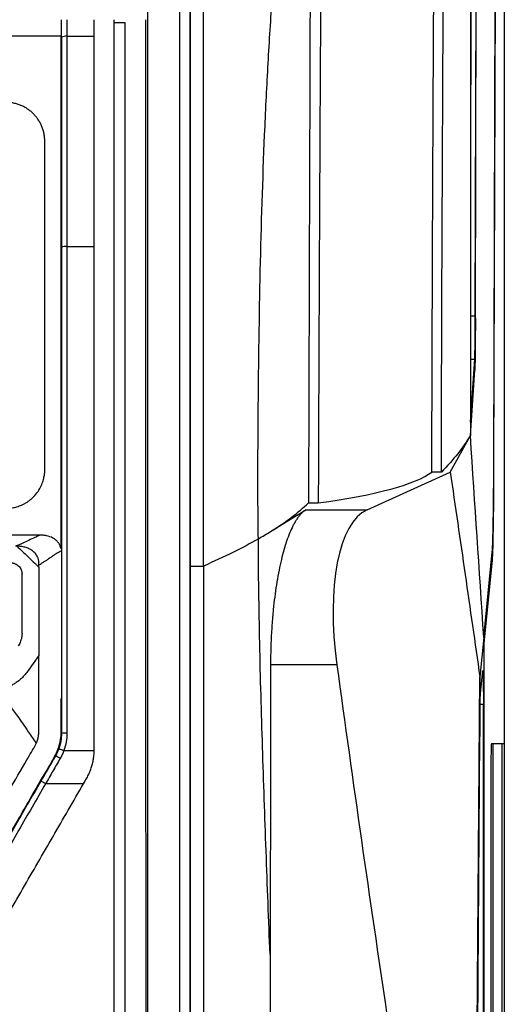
# Model space of a CAD drawing. Header units: millimetres. Extents: x -1263 to 1500, y -1080 to 1468.
# Tile 103 of 166: x 340 to 383, y 220 to 309. Entities that reach past the tile are written whole.
import ezdxf

# ---------------------------------------------------------------- set-up
doc = ezdxf.new("R2010")
doc.units = ezdxf.units.MM

msp = doc.modelspace()

# ---------------------------------------------------------------- linework, layer by layer
at = {"color": 7, "linetype": 'Continuous', "lineweight": 25}
for p, q in [((383.377, 463.305), (383.377, -185.695)), ((382.432, 269.203), (382.93, 430.922)), ((382.449, 269.03), (382.947, 430.87)), ((383.36, 431.283), (383.36, 243.805)), ((380.771, 282.204), (381.098, 418.379)), ((380.76, 282.412), (381.082, 416.569)), ((343.457, 307.555), (343.457, 309.138)), ((343.407, 307.638), (343.457, 307.638)), ((343.957, 307.638), (346.407, 307.638)), ((343.957, 288.672), (346.407, 288.672)), ((380.33, 272.822), (380.714, 278.52)), ((380.318, 271.636), (380.716, 277.534)), ((378.504, 268.332), (380.318, 271.636)), ((371.008, 264.933), (378.504, 268.332)), ((377.704, 268.332), (376.846, 268.332)), ((365.492, 264.933), (371.008, 264.933)), ((365.725, 265.547), (366.609, 265.547)), ((381.528, 253.391), (382.29, 261.092)), ((341.408, 259.742), (341.422, 259.94)), ((355.059, 259.851), (355.052, 259.851)), ((355.059, 259.851), (356.259, 259.851)), ((381.545, 252.55), (382.293, 260.107)), ((381.528, 253.391), (381.178, 249.855)), ((381.528, 252.55), (381.545, 252.55)), ((341.408, 251.782), (340.401, 250.344)), ((368.282, 250.923), (362.307, 250.923)), ((380.762, 193.041), (381.178, 249.855)), ((381.231, 248.377), (381.43, 250.39)), ((381.176, 244.459), (381.192, 246.572)), ((380.801, 193.194), (381.176, 244.459)), ((383.36, 243.805), (382.217, 243.805)), ((383.163, 243.801), (382.36, 243.787)), ((382.36, 162.822), (382.36, 243.787)), ((383.36, 243.805), (383.163, 243.801)), ((383.163, 243.801), (383.163, 162.808)), ((343.681, 243.212), (346.408, 243.212)), ((346.408, 243.212), (346.408, 243.213)), ((382.164, 240.805), (382.164, 165.805)), ((345.449, 240.212), (342.029, 240.212))]:
    msp.add_line(p, q, dxfattribs=at)
at = {"color": 250, "linetype": 'Continuous', "lineweight": 25}
for p, q in [((380.334, 282.412), (380.76, 282.412)), ((380.332, 278.52), (380.714, 278.52)), ((382.193, 260.107), (382.293, 260.107)), ((381.201, 247.382), (381.492, 247.382))]:
    msp.add_line(p, q, dxfattribs=at)
at = {"color": 7, "linetype": 'Continuous', "lineweight": 25, "flags": 128}
for points in [[(362.307, 262.959), (364.091, 264.064), (365.492, 264.933)], [(361.208, 262.309), (361.209, 262.309), (361.21, 262.31)]]:
    msp.add_lwpolyline(points, dxfattribs=at)
at = {"color": 7, "linetype": 'Continuous', "lineweight": 25}
for centre, radius, start, end in [((343.835, 306.827), 0.82, 81.48104, 117.48143), ((343.834, 287.673), 1.007, 82.99524, 111.99325), ((343.833, 242.504), 2.275, 86.86019, 99.5001), ((341.894, 240.218), 2.705, 57.47049, 67.81115)]:
    msp.add_arc(centre, radius, start, end, dxfattribs=at)
for centre, major_axis, ratio, start_param, end_param in [((382.26, 270.94), (0, 11), 0.017455, 3.316126, 4.537856), ((374.331, 250.138), (-2.795, 14.962), 0.384173, 0.094149, 1.446803), ((423.067, 218.648), (0, 2380), 0.017455, 1.556198, 1.63122), ((423.067, 218.648), (0, 2379), 0.017455, 1.556546, 1.728872), ((852.235, 188.149), (-223.637, 1196.92), 0.384173, 1.446803, 1.473162), ((419.57, 201.558), (0, 2200), 0.017455, 1.548841, 1.551295)]:
    msp.add_ellipse(centre, major_axis=major_axis, ratio=ratio, start_param=start_param, end_param=end_param, dxfattribs=at)
for points, knots in [([(367.727, 415.939), (367.716, 415.002), (367.695, 413.127), (367.663, 410.313), (367.631, 407.498), (367.6, 404.682), (367.57, 401.864), (367.54, 399.046), (367.51, 396.225), (367.481, 393.404), (367.452, 390.581), (367.424, 387.757), (367.396, 384.932), (367.368, 382.106), (367.341, 379.279), (367.314, 376.451), (367.288, 373.621), (367.262, 370.791), (367.237, 367.959), (367.212, 365.127), (367.187, 362.293), (367.163, 359.459), (367.14, 356.623), (367.116, 353.787), (367.094, 350.95), (367.071, 348.112), (367.049, 345.273), (367.028, 342.434), (367.007, 339.593), (366.986, 336.752), (366.966, 333.91), (366.946, 331.068), (366.927, 328.225), (366.908, 325.381), (366.889, 322.536), (366.871, 319.691), (366.853, 316.845), (366.836, 313.999), (366.819, 311.152), (366.803, 308.304), (366.787, 305.457), (366.771, 302.608), (366.756, 299.759), (366.742, 296.91), (366.728, 294.061), (366.714, 291.211), (366.7, 288.36), (366.687, 285.509), (366.675, 282.658), (366.663, 279.807), (366.651, 276.956), (366.64, 274.104), (366.629, 271.252), (366.619, 268.4), (366.612, 266.498), (366.609, 265.547)], [0, 0, 0, 0, 0.018935, 0.037868, 0.056798, 0.075725, 0.09465, 0.113572, 0.132491, 0.151408, 0.170323, 0.189235, 0.208144, 0.22705, 0.245954, 0.264856, 0.283755, 0.302651, 0.321545, 0.340436, 0.359324, 0.37821, 0.397094, 0.415975, 0.434853, 0.453728, 0.472601, 0.491472, 0.51034, 0.529205, 0.548068, 0.566928, 0.585785, 0.60464, 0.623493, 0.642343, 0.66119, 0.680035, 0.698877, 0.717716, 0.736553, 0.755387, 0.774219, 0.793048, 0.811875, 0.830699, 0.849521, 0.86834, 0.887156, 0.90597, 0.924781, 0.94359, 0.962396, 0.981199, 1, 1, 1, 1]), ([(380.933, 415.973), (380.915, 415.548), (380.838, 413.733), (380.714, 409.895), (380.602, 405.506), (380.539, 403.331), (380.52, 402.065), (380.508, 400.097), (380.502, 397.361), (380.479, 386.582), (380.436, 369.103), (380.394, 344.649), (380.362, 320.834), (380.339, 296.881), (380.333, 280.842), (380.33, 272.822)], [0, 0, 0, 0, 0.029159, 0.12442, 0.205032, 0.220741, 0.230543, 0.240329, 0.259864, 0.279496, 0.434502, 0.575477, 0.716452, 0.858226, 1, 1, 1, 1]), ([(380.759, 412.201), (380.705, 410.442), (380.638, 408.25), (380.56, 405.097), (380.519, 403.792), (380.496, 400.407), (380.49, 396.713), (380.48, 393.048), (380.472, 389.357), (380.45, 380.136), (380.417, 364.395), (380.378, 342.049), (380.348, 318.657), (380.327, 295.178), (380.321, 279.485), (380.318, 271.636)], [0, 0, 0, 0, 0.097772, 0.121872, 0.145793, 0.169023, 0.193122, 0.217226, 0.241326, 0.265423, 0.397907, 0.548399, 0.698878, 0.849395, 1, 1, 1, 1]), ([(376.846, 268.332), (376.849, 269.216), (376.853, 270.984), (376.861, 273.636), (376.868, 276.288), (376.877, 278.939), (376.886, 281.591), (376.895, 284.242), (376.905, 286.892), (376.915, 289.542), (376.926, 292.192), (376.938, 294.841), (376.95, 297.49), (376.962, 300.138), (376.975, 302.786), (376.989, 305.433), (377.003, 308.079), (377.017, 310.724), (377.032, 313.369), (377.048, 316.013), (377.064, 318.657), (377.08, 321.299), (377.097, 323.941), (377.115, 326.582), (377.133, 329.221), (377.151, 331.86), (377.171, 334.498), (377.205, 339.104), (377.256, 345.675), (377.329, 354.202), (377.406, 362.717), (377.49, 371.214), (377.578, 379.693), (377.672, 388.151), (377.751, 394.902), (377.812, 399.961), (377.847, 402.765), (377.868, 404.447), (377.876, 405.001)], [0, 0, 0, 0, 0.019202, 0.038407, 0.057614, 0.076823, 0.096034, 0.115248, 0.134463, 0.153681, 0.172902, 0.192124, 0.211349, 0.230576, 0.249805, 0.269037, 0.288271, 0.307507, 0.326745, 0.345986, 0.365229, 0.384474, 0.403721, 0.422971, 0.442223, 0.461477, 0.480733, 0.499992, 0.56241, 0.624871, 0.687375, 0.749921, 0.8124, 0.874933, 0.937458, 0.962473, 0.987622, 1, 1, 1, 1]), ([(356.259, 259.851), (356.259, 276.95), (356.259, 294.022), (356.259, 328.021), (356.259, 344.947), (356.259, 361.755)], [0, 0, 0, 0, 0.5, 0.5, 1, 1, 1, 1]), ([(351.207, 360.547), (351.207, 329.684), (351.208, 298.524), (351.209, 235.991), (351.209, 204.618), (351.21, 173.33)], [0, 0, 0, 0, 0.5, 0.5, 1, 1, 1, 1]), ([(354.103, 360.547), (354.103, 343.909), (354.103, 327.185), (354.103, 302.015), (354.103, 289.409), (354.104, 276.779), (354.104, 268.355), (354.104, 264.141), (354.104, 259.925)], [0, 0, 0, 0, 0.5, 0.5, 0.75, 0.875, 0.875, 1, 1, 1, 1]), ([(355.052, 259.851), (355.052, 268.29), (355.052, 276.72), (355.053, 293.563), (355.053, 301.974), (355.054, 318.766), (355.054, 327.15), (355.055, 343.879), (355.055, 352.225), (355.056, 360.551)], [0, 0, 0, 0, 0.25, 0.25, 0.5, 0.5, 0.75, 0.75, 1, 1, 1, 1]), ([(361.208, 262.309), (361.176, 264.419), (361.167, 266.515), (361.173, 270.693), (361.189, 272.773), (361.247, 279.006), (361.308, 283.144), (361.499, 291.375), (361.63, 295.466), (361.899, 301.553), (362.001, 303.574), (362.229, 307.599), (362.355, 309.605), (362.762, 315.541), (363.072, 319.408), (363.554, 325.127), (363.718, 327.019), (364.047, 330.782), (364.213, 332.65), (364.539, 336.376), (364.699, 338.236), (364.922, 341.043), (364.993, 341.981), (365.131, 343.866), (365.197, 344.812), (365.387, 347.659), (365.507, 349.565), (365.688, 352.406), (365.749, 353.35), (365.874, 355.223), (365.939, 356.153), (366.009, 357.067)], [0, 0, 0, 0, 0.0625, 0.0625, 0.125, 0.125, 0.25, 0.25, 0.375, 0.375, 0.4375, 0.4375, 0.5, 0.5, 0.625, 0.625, 0.6875, 0.6875, 0.75, 0.75, 0.8125, 0.8125, 0.84375, 0.84375, 0.875, 0.875, 0.9375, 0.9375, 0.96875, 0.96875, 1, 1, 1, 1]), ([(366.009, 357.067), (365.968, 341.9), (365.92, 326.685), (365.823, 296.163), (365.774, 280.871), (365.725, 265.547)], [0, 0, 0, 0, 0.5, 0.5, 1, 1, 1, 1]), ([(348.209, 182.818), (348.208, 203.899), (348.208, 225.024), (348.207, 267.189), (348.207, 288.228), (348.207, 309.138)], [0, 0, 0, 0, 0.5, 0.5, 1, 1, 1, 1]), ([(351.029, 309.138), (351.03, 308.206), (351.031, 306.353), (351.032, 303.589), (351.033, 300.857), (351.034, 298.158), (351.035, 295.491), (351.036, 292.857), (351.037, 290.255), (351.038, 287.686), (351.039, 285.15), (351.04, 282.646), (351.041, 280.176), (351.041, 277.738), (351.043, 273.302), (351.044, 266.85), (351.046, 258.365), (351.048, 249.868), (351.049, 242.455), (351.05, 236.131), (351.051, 230.901), (351.051, 225.669), (351.051, 220.436), (351.051, 215.202), (351.052, 209.968), (351.051, 204.733), (351.051, 199.498), (351.051, 194.263), (351.051, 189.029), (351.05, 183.795), (351.049, 178.561), (351.049, 175.074), (351.048, 173.33)], [0, 0, 0, 0, 0.020727, 0.041205, 0.061432, 0.08141, 0.101138, 0.120618, 0.139847, 0.158828, 0.17756, 0.196043, 0.214277, 0.232262, 0.249999, 0.312433, 0.374909, 0.43743, 0.499998, 0.538438, 0.576878, 0.615321, 0.653766, 0.692214, 0.730666, 0.769123, 0.807585, 0.846053, 0.884528, 0.92301, 0.961501, 1, 1, 1, 1]), ([(349.172, 308.87), (349.172, 307.42), (349.172, 305.972), (349.172, 303.072), (349.172, 298.72), (349.172, 288.555), (349.172, 279.823), (349.172, 262.341), (349.172, 250.662), (349.173, 215.593), (349.174, 192.173), (349.175, 168.83)], [0, 0, 0, 0, 0.03125, 0.03125, 0.0625, 0.125, 0.25, 0.25, 0.5, 0.5, 1, 1, 1, 1]), ([(343.407, 307.638), (331.779, 307.638), (320.093, 307.638), (296.721, 307.638), (285.035, 307.638), (273.407, 307.637)], [0, 0, 0, 0, 0.5, 0.5, 1, 1, 1, 1]), ([(341.956, 298.176), (341.955, 298.239), (341.953, 298.362), (341.938, 298.546), (341.914, 298.727), (341.881, 298.903), (341.84, 299.077), (341.79, 299.247), (341.732, 299.412), (341.667, 299.572), (341.596, 299.726), (341.518, 299.875), (341.434, 300.018), (341.344, 300.156), (341.249, 300.288), (341.149, 300.414), (341.045, 300.534), (340.895, 300.691), (340.688, 300.879), (340.415, 301.084), (340.121, 301.261), (339.81, 301.41), (339.485, 301.527), (339.149, 301.612), (338.805, 301.666), (338.573, 301.673), (338.456, 301.676)], [0, 0, 0, 0, 0.034357, 0.068119, 0.101384, 0.13425, 0.16687, 0.199207, 0.231174, 0.262687, 0.293684, 0.324222, 0.354375, 0.384213, 0.413808, 0.443084, 0.471944, 0.500297, 0.561708, 0.623542, 0.685855, 0.748095, 0.810468, 0.8734, 0.936557, 1, 1, 1, 1]), ([(341.957, 268.556), (341.957, 269.318), (341.957, 270.842), (341.957, 273.126), (341.957, 275.41), (341.957, 277.692), (341.957, 279.972), (341.957, 282.252), (341.956, 284.531), (341.956, 286.808), (341.956, 289.084), (341.956, 291.359), (341.956, 293.633), (341.956, 295.905), (341.956, 297.419), (341.956, 298.176)], [0, 0, 0, 0, 0.076915, 0.153825, 0.230732, 0.307638, 0.384544, 0.461452, 0.538364, 0.615281, 0.692204, 0.769137, 0.846079, 0.923033, 1, 1, 1, 1]), ([(380.714, 278.52), (380.72, 278.603), (380.725, 278.757), (380.733, 279.092), (380.735, 279.221), (380.74, 279.507), (380.742, 279.665), (380.746, 280.009), (380.748, 280.196), (380.751, 280.59), (380.753, 280.796), (380.756, 281.229), (380.757, 281.457), (380.759, 281.926), (380.76, 282.166), (380.76, 282.412)], [0, 0, 0, 0, 0.25, 0.25, 0.375, 0.375, 0.5, 0.5, 0.625, 0.625, 0.75, 0.75, 0.875, 0.875, 1, 1, 1, 1]), ([(380.771, 282.204), (380.771, 282.129), (380.771, 281.981), (380.77, 281.76), (380.769, 281.542), (380.768, 281.258), (380.766, 280.912), (380.763, 280.381), (380.759, 279.762), (380.752, 279.102), (380.744, 278.536), (380.737, 278.152), (380.731, 277.903), (380.726, 277.746), (380.721, 277.619), (380.718, 277.562), (380.716, 277.534)], [0, 0, 0, 0, 0.031909, 0.063757, 0.095592, 0.127459, 0.190062, 0.252743, 0.376667, 0.500003, 0.62334, 0.747267, 0.809876, 0.872557, 0.936213, 1, 1, 1, 1]), ([(382.29, 261.092), (382.292, 261.112), (382.296, 261.152), (382.302, 261.225), (382.307, 261.305), (382.312, 261.395), (382.317, 261.492), (382.322, 261.597), (382.327, 261.708), (382.332, 261.825), (382.336, 261.949), (382.341, 262.077), (382.345, 262.211), (382.349, 262.348), (382.353, 262.49), (382.357, 262.635), (382.361, 262.783), (382.365, 262.933), (382.368, 263.085), (382.371, 263.24), (382.375, 263.395), (382.378, 263.552), (382.381, 263.709), (382.385, 263.965), (382.391, 264.33), (382.398, 264.819), (382.405, 265.327), (382.41, 265.852), (382.416, 266.39), (382.42, 266.94), (382.424, 267.498), (382.427, 268.062), (382.43, 268.63), (382.431, 269.013), (382.432, 269.203)], [0, 0, 0, 0, 0.027, 0.053593, 0.079779, 0.105559, 0.130932, 0.155899, 0.180458, 0.204611, 0.228358, 0.251697, 0.27463, 0.297156, 0.319276, 0.340989, 0.362295, 0.383195, 0.403687, 0.423774, 0.443453, 0.462726, 0.481592, 0.500051, 0.552447, 0.604308, 0.655637, 0.706432, 0.756693, 0.806421, 0.855616, 0.904277, 0.952405, 1, 1, 1, 1]), ([(338.457, 265.056), (338.518, 265.057), (338.643, 265.059), (338.833, 265.075), (339.03, 265.101), (339.234, 265.141), (339.443, 265.196), (339.658, 265.266), (339.875, 265.353), (340.092, 265.459), (340.309, 265.583), (340.524, 265.728), (340.735, 265.895), (341.028, 266.166), (341.35, 266.554), (341.634, 267.056), (341.811, 267.522), (341.907, 267.93), (341.95, 268.268), (341.955, 268.469), (341.957, 268.556)], [0, 0, 0, 0, 0.03325, 0.067863, 0.10392, 0.141549, 0.180945, 0.222015, 0.264575, 0.308483, 0.353885, 0.401029, 0.449989, 0.500371, 0.619084, 0.724022, 0.814153, 0.890509, 0.952426, 1, 1, 1, 1]), ([(378.504, 268.332), (378.956, 265.253), (379.402, 262.173), (380.291, 256.015), (380.734, 252.935), (381.178, 249.855)], [0, 0, 0, 0, 0.5, 0.5, 1, 1, 1, 1]), ([(365.492, 264.933), (365.458, 264.91), (365.389, 264.866), (365.288, 264.787), (365.189, 264.701), (365.092, 264.606), (364.998, 264.504), (364.905, 264.395), (364.815, 264.279), (364.727, 264.156), (364.641, 264.028), (364.558, 263.895), (364.477, 263.756), (364.397, 263.612), (364.32, 263.465), (364.072, 262.959), (363.685, 261.969), (363.208, 260.223), (362.823, 258.21), (362.6, 256.469), (362.485, 255.226), (362.43, 254.52), (362.386, 253.807), (362.351, 253.089), (362.326, 252.368), (362.31, 251.646), (362.308, 251.164), (362.307, 250.923)], [0, 0, 0, 0, 0.019583, 0.038901, 0.057953, 0.076741, 0.095264, 0.113522, 0.131515, 0.149244, 0.166709, 0.183909, 0.200844, 0.217516, 0.233924, 0.250067, 0.378755, 0.499761, 0.627166, 0.74951, 0.785969, 0.822193, 0.858188, 0.89396, 0.929515, 0.96486, 1, 1, 1, 1]), ([(341.511, 262.638), (339.589, 262.638), (336.705, 262.638), (333.337, 262.638), (331.652, 262.638), (330.93, 262.638), (330.449, 262.638), (330.208, 262.64), (329.968, 262.638)], [0, 0, 0, 0, 0.5, 0.75, 0.875, 0.9375, 0.9375, 1, 1, 1, 1]), ([(341.511, 262.638), (341.486, 262.625), (341.461, 262.615), (341.412, 262.591), (341.337, 262.557), (341.264, 262.522), (341.118, 262.453), (341.022, 262.408), (340.738, 262.273), (340.555, 262.185), (340.198, 262.014), (340.025, 261.932), (339.763, 261.816), (339.676, 261.779), (339.544, 261.725), (339.5, 261.707), (339.434, 261.681), (339.412, 261.672), (339.368, 261.655), (339.346, 261.648), (339.323, 261.638)], [0, 0, 0, 0, 0.03125, 0.03125, 0.0625, 0.125, 0.125, 0.25, 0.25, 0.5, 0.5, 0.75, 0.75, 0.875, 0.875, 0.9375, 0.9375, 0.96875, 0.96875, 1, 1, 1, 1]), ([(343.408, 261.425), (343.401, 261.459), (343.387, 261.526), (343.357, 261.625), (343.32, 261.721), (343.274, 261.813), (343.222, 261.901), (343.125, 262.037), (342.956, 262.209), (342.613, 262.436), (342.218, 262.569), (341.853, 262.623), (341.651, 262.637), (341.549, 262.638), (341.511, 262.638)], [0, 0, 0, 0, 0.042405, 0.084471, 0.126311, 0.16804, 0.209771, 0.25162, 0.372513, 0.502042, 0.751384, 0.875163, 0.95392, 1, 1, 1, 1]), ([(362.259, 224.796), (362.14, 227.912), (362.023, 231.03), (361.796, 237.268), (361.686, 240.389), (361.487, 246.638), (361.399, 249.765), (361.265, 256.035), (361.221, 259.174), (361.21, 262.31)], [0, 0, 0, 0, 0.25, 0.25, 0.5, 0.5, 0.75, 0.75, 1, 1, 1, 1]), ([(339.445, 261.636), (339.611, 261.482), (339.943, 261.174), (340.436, 260.703), (340.925, 260.226), (341.247, 259.903), (341.408, 259.742)], [0, 0, 0, 0, 0.249154, 0.49885, 0.74912, 1, 1, 1, 1]), ([(341.422, 259.94), (341.424, 259.983), (341.428, 260.068), (341.422, 260.193), (341.407, 260.316), (341.382, 260.435), (341.347, 260.551), (341.273, 260.739), (341.122, 260.987), (340.852, 261.239), (340.53, 261.428), (340.183, 261.549), (339.816, 261.622), (339.571, 261.631), (339.445, 261.636)], [0, 0, 0, 0, 0.0436518, 0.0861928, 0.1278839, 0.1690016, 0.2098347, 0.2506775, 0.3739135, 0.500862, 0.6214869, 0.7509032, 0.8716535, 1, 1, 1, 1]), ([(343.408, 261.191), (343.313, 261.141), (343.131, 261.043), (342.867, 260.881), (342.614, 260.714), (342.357, 260.539), (342.114, 260.371), (341.874, 260.21), (341.65, 260.066), (341.495, 259.98), (341.422, 259.94)], [0, 0, 0, 0, 0.1295608, 0.2499768, 0.3730262, 0.4996409, 0.6364054, 0.7502604, 0.8816122, 1, 1, 1, 1]), ([(338.904, 260.138), (338.937, 260.137), (339.003, 260.136), (339.1, 260.121), (339.195, 260.097), (339.318, 260.053), (339.464, 259.976), (339.615, 259.85), (339.741, 259.698), (339.832, 259.524), (339.893, 259.335), (339.901, 259.203), (339.904, 259.138)], [0, 0, 0, 0, 0.06291, 0.125185, 0.187438, 0.250282, 0.375143, 0.500024, 0.623868, 0.749257, 0.875238, 1, 1, 1, 1]), ([(354.104, 259.925), (354.104, 252.732), (354.104, 245.535), (354.104, 231.134), (354.104, 223.931), (354.104, 202.322), (354.104, 187.916), (354.104, 173.525)], [0, 0, 0, 0, 0.25, 0.25, 0.5, 0.5, 1, 1, 1, 1]), ([(354.107, 259.925), (354.107, 252.731), (354.107, 245.534), (354.107, 231.134), (354.107, 223.93), (354.107, 202.322), (354.107, 187.916), (354.107, 173.525)], [0, 0, 0, 0, 0.25, 0.25, 0.5, 0.5, 1, 1, 1, 1]), ([(355.048, 171.514), (355.049, 186.226), (355.049, 200.955), (355.05, 230.416), (355.051, 245.14), (355.052, 259.851)], [0, 0, 0, 0, 0.5, 0.5, 1, 1, 1, 1]), ([(356.259, 259.851), (356.259, 236.377), (356.259, 212.842), (356.259, 184.266), (356.259, 179.284), (356.259, 173.371), (356.259, 172.442), (356.259, 171.514)], [0.7060925, 0.7060925, 0.7060925, 0.7060925, 0.9411624, 0.9411624, 0.9907634, 0.9907634, 1, 1, 1, 1]), ([(339.905, 253.757), (339.904, 253.716), (339.902, 253.635), (339.891, 253.513), (339.873, 253.393), (339.847, 253.274), (339.806, 253.13), (339.744, 252.964), (339.655, 252.78), (339.58, 252.667), (339.543, 252.61)], [0, 0, 0, 0, 0.1001015, 0.1996739, 0.2990896, 0.3987229, 0.4989455, 0.6661933, 0.8326308, 1, 1, 1, 1]), ([(275.408, 251.781), (275.408, 249.631), (275.408, 247.346), (275.408, 245.06), (275.408, 244.858), (275.407, 244.791), (275.412, 244.657), (275.418, 244.591), (275.464, 244.262), (275.548, 244.008), (275.783, 243.529), (275.931, 243.302), (276.201, 242.838), (276.335, 242.605), (277.006, 241.443), (279.691, 236.793), (282.646, 231.675), (285.198, 227.254), (285.601, 226.555), (285.803, 226.206), (285.868, 226.088), (286.011, 225.862), (286.406, 225.322), (287.18, 224.765), (287.957, 224.577), (288.355, 224.538), (288.49, 224.538), (288.759, 224.538), (291.046, 224.538), (297.639, 224.538), (308.408, 224.538), (319.177, 224.538), (325.77, 224.538), (328.057, 224.538), (328.326, 224.538), (328.461, 224.541), (328.859, 224.583), (329.641, 224.771), (330.42, 225.317), (330.808, 225.86), (330.948, 226.089), (331.013, 226.207), (331.215, 226.556), (331.618, 227.254), (334.17, 231.676), (337.125, 236.793), (339.81, 241.443), (340.481, 242.606), (340.614, 242.839), (340.884, 243.303), (341.034, 243.529), (341.267, 244.009), (341.373, 244.326), (341.403, 244.658), (341.409, 244.791), (341.408, 244.859), (341.408, 245.061), (341.408, 247.346), (341.408, 249.632), (341.408, 251.782)], [0, 0, 0, 0, 0.0625, 0.066406, 0.066406, 0.068359, 0.068359, 0.070312, 0.070312, 0.078125, 0.078125, 0.085937, 0.085937, 0.09375, 0.09375, 0.125, 0.25, 0.265625, 0.273438, 0.273438, 0.277344, 0.277344, 0.28125, 0.296875, 0.304688, 0.304688, 0.308594, 0.308594, 0.3125, 0.375, 0.5, 0.625, 0.6875, 0.691406, 0.691406, 0.695313, 0.695313, 0.703125, 0.71875, 0.722656, 0.722656, 0.726563, 0.726563, 0.734375, 0.75, 0.875, 0.90625, 0.90625, 0.914062, 0.914062, 0.921875, 0.921875, 0.929687, 0.931641, 0.931641, 0.933594, 0.933594, 0.9375, 1, 1, 1, 1]), ([(339.761, 249.63), (339.711, 249.588), (339.613, 249.504), (339.461, 249.39), (339.31, 249.287), (339.161, 249.194), (339.014, 249.111), (338.869, 249.038), (338.726, 248.972), (338.587, 248.915), (338.452, 248.864), (338.322, 248.821), (338.196, 248.784), (338.114, 248.763), (338.074, 248.753)], [0, 0, 0, 0, 0.10251, 0.201561, 0.296684, 0.388085, 0.476004, 0.560676, 0.642286, 0.720686, 0.795748, 0.867367, 0.935469, 1, 1, 1, 1]), ([(381.43, 250.39), (381.434, 250.428), (381.438, 250.442), (381.446, 250.422), (381.449, 250.388), (381.457, 250.273), (381.46, 250.192), (381.467, 249.985), (381.471, 249.861), (381.476, 249.577), (381.479, 249.413), (381.484, 249.061), (381.486, 248.873), (381.491, 248.267), (381.492, 247.828), (381.492, 247.382)], [0, 0, 0, 0, 0.125, 0.125, 0.25, 0.25, 0.375, 0.375, 0.5, 0.5, 0.625, 0.625, 0.75, 0.75, 1, 1, 1, 1]), ([(343.408, 247.89), (343.408, 247.827), (343.408, 247.403), (343.409, 246.596), (343.403, 245.609), (343.418, 244.739), (343.349, 244.02), (343.015, 242.788), (341.996, 241.305), (340.927, 239.362), (339.488, 236.896), (338.234, 234.714), (337.118, 232.781), (336.513, 231.734), (335.918, 230.703), (335.334, 229.691), (334.948, 229.022), (334.757, 228.692)], [0, 0, 0, 0, 0.008899, 0.05931, 0.112857, 0.147038, 0.180911, 0.213585, 0.324387, 0.4285, 0.524623, 0.723193, 0.780372, 0.836672, 0.892091, 0.94663, 1, 1, 1, 1]), ([(337.68, 248.677), (337.807, 248.521), (338.059, 248.21), (338.43, 247.738), (338.793, 247.264), (339.149, 246.788), (339.531, 246.262), (339.972, 245.635), (340.415, 244.991), (340.832, 244.378), (341.072, 244.024), (341.192, 243.846)], [0, 0, 0, 0, 0.100883, 0.201266, 0.301165, 0.400597, 0.499578, 0.627559, 0.785449, 0.891889, 1, 1, 1, 1]), ([(381.192, 246.572), (381.193, 246.805), (381.195, 247.023), (381.201, 247.427), (381.204, 247.606), (381.211, 247.919), (381.214, 248.052), (381.222, 248.257), (381.227, 248.333), (381.231, 248.377)], [0, 0, 0, 0, 0.25, 0.25, 0.5, 0.5, 0.75, 0.75, 1, 1, 1, 1]), ([(381.557, 82.436), (381.53, 109.896), (381.51, 137.378), (381.489, 192.372), (381.486, 219.879), (381.492, 247.382)], [0, 0, 0, 0, 0.5, 0.5, 1, 1, 1, 1]), ([(343.408, 245.721), (343.408, 245.565), (343.408, 245.408), (343.408, 245.094), (343.41, 244.936), (343.397, 244.464), (343.326, 243.838), (343.125, 243.245), (342.918, 242.822), (342.836, 242.686), (342.679, 242.413), (342.6, 242.276), (342.521, 242.14)], [0, 0, 0, 0, 0.125, 0.125, 0.25, 0.25, 0.5, 0.75, 0.75, 0.875, 0.875, 1, 1, 1, 1]), ([(382.217, 243.805), (382.21, 243.805), (382.203, 243.727), (382.19, 243.426), (382.185, 243.204), (382.175, 242.649), (382.171, 242.316), (382.166, 241.59), (382.164, 241.198), (382.164, 240.805)], [4.712389, 4.712389, 4.712389, 4.712389, 5.105088, 5.105088, 5.497787, 5.497787, 5.890486, 5.890486, 6.283185, 6.283185, 6.283185, 6.283185]), ([(343.348, 242.499), (343.128, 242.117), (342.799, 241.546), (342.359, 240.783), (342.139, 240.402), (342.029, 240.212)], [0, 0, 0, 0, 0.500009, 0.750013, 1, 1, 1, 1]), ([(343.212, 243.357), (343.213, 243.36), (343.224, 243.359), (343.27, 243.348), (343.306, 243.338), (343.398, 243.31), (343.453, 243.292), (343.567, 243.253), (343.626, 243.232), (343.681, 243.212)], [0, 0, 0, 0, 0.25, 0.25, 0.5, 0.5, 0.75, 0.75, 1, 1, 1, 1]), ([(343.681, 243.212), (343.658, 243.15), (343.611, 243.028), (343.531, 242.848), (343.445, 242.671), (343.38, 242.556), (343.348, 242.499)], [0, 0, 0, 0, 0.249508, 0.499147, 0.749207, 1, 1, 1, 1]), ([(345.737, 240.71), (345.774, 240.78), (345.848, 240.919), (345.948, 241.128), (346.037, 241.333), (346.115, 241.533), (346.183, 241.727), (346.261, 241.99), (346.335, 242.332), (346.393, 242.765), (346.403, 243.061), (346.408, 243.212)], [0, 0, 0, 0, 0.091663, 0.180152, 0.265389, 0.34734, 0.425938, 0.501167, 0.660805, 0.826926, 1, 1, 1, 1]), ([(341.596, 240.438), (340.782, 239.028), (339.968, 237.618), (338.34, 234.797), (337.525, 233.387), (335.083, 229.156), (333.454, 226.335), (331.825, 223.513)], [0, 0, 0, 0, 0.25, 0.25, 0.5, 0.5, 1, 1, 1, 1]), ([(342.029, 240.212), (341.215, 238.801), (340.401, 237.39), (338.772, 234.567), (337.958, 233.156), (335.515, 228.921), (333.887, 226.098), (332.258, 223.274)], [0, 0, 0, 0, 0.25, 0.25, 0.5, 0.5, 1, 1, 1, 1]), ([(334.468, 221.19), (335.383, 222.776), (336.298, 224.361), (338.128, 227.532), (339.043, 229.118), (340.874, 232.288), (341.789, 233.873), (343.619, 237.043), (344.534, 238.627), (345.449, 240.212)], [0, 0, 0, 0, 0.25, 0.25, 0.5, 0.5, 0.75, 0.75, 1, 1, 1, 1]), ([(342.029, 240.212), (341.979, 240.241), (341.924, 240.272), (341.819, 240.33), (341.769, 240.357), (341.684, 240.401), (341.651, 240.418), (341.608, 240.437), (341.597, 240.44), (341.596, 240.438)], [0, 0, 0, 0, 0.25, 0.25, 0.5, 0.5, 0.75, 0.75, 1, 1, 1, 1])]:
    msp.add_open_spline(points, degree=3, knots=knots, dxfattribs=at)
for points in [[(377.704, 268.332), (377.819, 314.409), (378.163, 360.172), (378.733, 405.001)], [(354.107, 360.551), (354.107, 327.274), (354.107, 293.653), (354.107, 259.925)], [(355.059, 360.555), (355.059, 343.886), (355.059, 310.433), (355.059, 276.75), (355.059, 259.851)], [(343.957, 309.138), (343.957, 308.638), (343.957, 308.138), (343.957, 307.638)], [(346.407, 307.638), (346.407, 308.138), (346.407, 308.638), (346.407, 309.138)], [(348.207, 308.87), (348.528, 308.87), (348.85, 308.87), (349.172, 308.87)], [(343.407, 307.638), (343.407, 292.737), (343.407, 277.717), (343.408, 262.638)], [(343.457, 307.555), (343.457, 301.256), (343.457, 294.939), (343.457, 288.606)], [(343.957, 307.638), (343.957, 301.334), (343.957, 295.011), (343.957, 288.672)], [(346.407, 288.672), (346.407, 295.011), (346.407, 301.334), (346.407, 307.638)], [(343.457, 288.606), (343.457, 274.046), (343.458, 259.41), (343.458, 244.748)], [(343.957, 288.672), (343.957, 274.1), (343.958, 259.451), (343.958, 244.775)], [(346.408, 243.213), (346.408, 258.412), (346.407, 273.583), (346.407, 288.672)], [(380.318, 271.636), (379.67, 270.528), (378.802, 269.431), (377.704, 268.332)], [(381.528, 253.391), (381.106, 259.754), (380.74, 265.274), (380.318, 271.636)], [(366.609, 265.547), (371.826, 266.258), (375.435, 267.24), (376.846, 268.332)], [(362.307, 262.959), (363.684, 263.812), (364.825, 264.676), (365.725, 265.547)], [(361.21, 262.31), (361.591, 262.525), (361.957, 262.742), (362.307, 262.959)], [(343.408, 262.638), (343.408, 262.234), (343.408, 261.829), (343.408, 261.425)], [(361.208, 262.309), (359.792, 261.477), (358.142, 260.657), (356.259, 259.851)], [(341.408, 259.742), (341.408, 258.041), (341.408, 256.34), (341.409, 254.638)], [(354.107, 259.925), (354.106, 259.925), (354.105, 259.925), (354.104, 259.925)], [(355.059, 259.851), (355.059, 230.404), (355.059, 200.879), (355.059, 171.514)], [(339.905, 253.757), (339.905, 255.551), (339.905, 257.345), (339.904, 259.138)], [(341.409, 254.638), (341.409, 253.686), (341.409, 252.734), (341.409, 251.782)], [(362.307, 250.923), (362.306, 242.218), (362.291, 233.509), (362.26, 224.795)], [(340.401, 250.344), (340.216, 250.08), (340.002, 249.842), (339.761, 249.63)], [(343.458, 244.748), (343.458, 244.271), (343.376, 243.806), (343.212, 243.357)], [(343.958, 244.775), (343.958, 244.238), (343.866, 243.717), (343.681, 243.212)], [(342.915, 242.723), (342.476, 241.961), (342.036, 241.199), (341.596, 240.438)], [(343.212, 243.357), (343.132, 243.139), (343.033, 242.927), (342.915, 242.723)], [(345.449, 240.212), (345.569, 240.419), (345.665, 240.585), (345.737, 240.71)], [(362.259, 224.795), (362.259, 210.906), (362.259, 197.009), (362.259, 183.113)]]:
    msp.add_open_spline(points, degree=3, dxfattribs=at)

doc.saveas('drawing.dxf')
